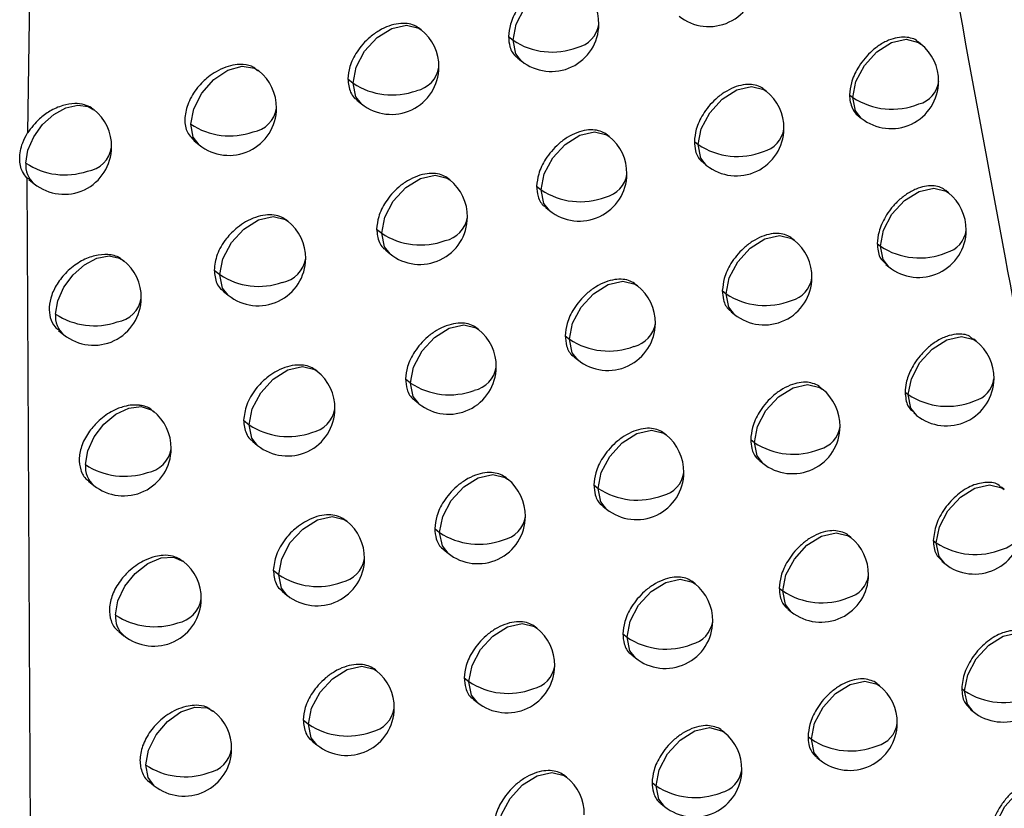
# Model space of a CAD drawing. Header units: millimetres. Extents: x 12 to 1209, y -252 to 1182.
# Tile 149 of 162: x 938 to 949, y 772 to 780. Entities that reach past the tile are written whole.
import ezdxf

# ---------------------------------------------------------------- set-up
doc = ezdxf.new("R2010")
doc.units = ezdxf.units.MM

msp = doc.modelspace()

# ---------------------------------------------------------------- linework, layer by layer
at = {"color": 7, "linetype": 'Continuous', "lineweight": 25}
for p, q in [((938.493, 796.655), (938.231, 778.711)), ((942.37, 779.794), (942.357, 779.805)), ((943.288, 779.723), (943.336, 779.684)), ((947.623, 779.644), (947.595, 779.667)), ((943.382, 779.5), (943.425, 779.466)), ((940.663, 779.364), (940.655, 779.37)), ((941.6, 779.277), (941.655, 779.233)), ((945.998, 779.148), (945.974, 779.167)), ((946.874, 779.111), (946.909, 779.083)), ((941.695, 779.054), (941.744, 779.015)), ((946.909, 779.083), (946.909, 779.083)), ((946.965, 778.89), (946.997, 778.865)), ((944.347, 778.673), (944.328, 778.688)), ((939.983, 778.627), (940.036, 778.584)), ((945.242, 778.62), (945.283, 778.587)), ((945.334, 778.399), (945.371, 778.369)), ((938.225, 778.24), (938.356, 752.119)), ((938.225, 778.239), (938.249, 778.226)), ((938.245, 778.221), (938.303, 778.175)), ((942.67, 778.217), (942.657, 778.229)), ((943.584, 778.149), (943.632, 778.111)), ((947.913, 778.081), (947.884, 778.104)), ((943.679, 777.927), (943.72, 777.893)), ((940.969, 777.782), (940.959, 777.79)), ((941.902, 777.699), (941.955, 777.656)), ((946.291, 777.582), (946.267, 777.601)), ((947.164, 777.546), (947.198, 777.519)), ((941.997, 777.476), (942.044, 777.438)), ((947.198, 777.519), (947.198, 777.519)), ((947.255, 777.327), (947.287, 777.301)), ((940.194, 777.269), (940.254, 777.221)), ((940.29, 777.045), (940.342, 777.003)), ((944.645, 777.103), (944.625, 777.118)), ((945.536, 777.052), (945.576, 777.02)), ((945.576, 777.02), (945.576, 777.02)), ((945.629, 776.831), (945.665, 776.802)), ((938.559, 776.634), (938.615, 776.588)), ((942.973, 776.643), (942.959, 776.655)), ((943.884, 776.578), (943.93, 776.541)), ((948.205, 776.52), (948.176, 776.544)), ((943.978, 776.356), (944.018, 776.323)), ((941.277, 776.204), (941.267, 776.212)), ((942.206, 776.124), (942.258, 776.082)), ((946.587, 776.018), (946.563, 776.038)), ((947.458, 775.985), (947.49, 775.959)), ((942.302, 775.9), (942.347, 775.864)), ((947.49, 775.959), (947.49, 775.959)), ((940.503, 775.69), (940.562, 775.642)), ((947.548, 775.766), (947.579, 775.741)), ((940.6, 775.465), (940.651, 775.424)), ((944.945, 775.535), (944.925, 775.551)), ((945.834, 775.488), (945.873, 775.456)), ((945.873, 775.456), (945.873, 775.456)), ((945.926, 775.267), (945.961, 775.238)), ((938.873, 775.05), (938.929, 775.005)), ((943.279, 775.072), (943.263, 775.084)), ((944.186, 775.01), (944.23, 774.973)), ((948.5, 774.962), (948.47, 774.986)), ((944.279, 774.788), (944.319, 774.756)), ((941.588, 774.628), (941.577, 774.637)), ((942.513, 774.551), (942.564, 774.51)), ((946.886, 774.457), (946.861, 774.477)), ((942.608, 774.328), (942.653, 774.292)), ((947.754, 774.426), (947.785, 774.401)), ((947.785, 774.401), (947.785, 774.401)), ((939.872, 774.205), (939.866, 774.21)), ((947.843, 774.207), (947.874, 774.183)), ((940.816, 774.113), (940.873, 774.067)), ((945.249, 773.971), (945.228, 773.987)), ((946.134, 773.926), (946.172, 773.895)), ((940.912, 773.889), (940.962, 773.849)), ((946.172, 773.895), (946.172, 773.895)), ((946.226, 773.705), (946.26, 773.677)), ((943.587, 773.503), (943.57, 773.517)), ((939.191, 773.469), (939.246, 773.425)), ((944.49, 773.444), (944.534, 773.409)), ((944.583, 773.222), (944.622, 773.191)), ((941.901, 773.056), (941.889, 773.066)), ((942.822, 772.982), (942.872, 772.942)), ((947.188, 772.898), (947.162, 772.92)), ((948.053, 772.87), (948.083, 772.845)), ((942.917, 772.759), (942.961, 772.724)), ((940.191, 772.628), (940.184, 772.634)), ((948.142, 772.651), (948.172, 772.627)), ((941.13, 772.539), (941.186, 772.494)), ((945.555, 772.409), (945.533, 772.426)), ((946.437, 772.366), (946.473, 772.337)), ((941.226, 772.316), (941.275, 772.276)), ((946.473, 772.337), (946.473, 772.337)), ((946.528, 772.146), (946.562, 772.119)), ((943.898, 771.938), (943.88, 771.952)), ((939.511, 771.891), (939.565, 771.848)), ((944.797, 771.881), (944.84, 771.847)), ((944.89, 771.66), (944.928, 771.629))]:
    msp.add_line(p, q, dxfattribs=at)
at = {"color": 7, "linetype": 'Continuous', "lineweight": 25, "flags": 128}
for points in [[(943.336, 779.684), (943.369, 779.852), (943.458, 780.02), (943.589, 780.163), (943.743, 780.26), (943.896, 780.295), (944.026, 780.263), (944.051, 780.246)], [(941.655, 779.233), (941.688, 779.4), (941.776, 779.569), (941.908, 779.712), (942.062, 779.809), (942.215, 779.844), (942.344, 779.812), (942.37, 779.794)], [(943.425, 779.466), (943.365, 779.542), (943.336, 779.684)], [(946.909, 779.083), (946.941, 779.25), (947.03, 779.419), (947.161, 779.562), (947.315, 779.659), (947.469, 779.694), (947.598, 779.662), (947.623, 779.644)], [(939.948, 778.802), (939.979, 778.965), (940.063, 779.129), (940.189, 779.271), (940.338, 779.37), (940.488, 779.412), (940.619, 779.391), (940.663, 779.364)], [(941.744, 779.015), (941.684, 779.091), (941.655, 779.232)], [(945.283, 778.587), (945.315, 778.754), (945.404, 778.923), (945.536, 779.066), (945.69, 779.163), (945.843, 779.198), (945.972, 779.166), (945.998, 779.148)], [(938.215, 778.392), (938.237, 778.528), (938.297, 778.668), (938.391, 778.797), (938.507, 778.903), (938.634, 778.974), (938.76, 779.003), (938.871, 778.988), (938.929, 778.954)], [(946.997, 778.865), (946.937, 778.941), (946.909, 779.083)], [(940.036, 778.584), (939.973, 778.667), (939.948, 778.802)], [(943.632, 778.111), (943.664, 778.279), (943.753, 778.447), (943.884, 778.59), (944.039, 778.687), (944.192, 778.722), (944.321, 778.69), (944.347, 778.673)], [(945.283, 778.587), (945.283, 778.587), (945.283, 778.587), (945.283, 778.587), (945.283, 778.587), (945.283, 778.587), (945.283, 778.587), (945.283, 778.587), (945.283, 778.587)], [(945.371, 778.369), (945.311, 778.445), (945.283, 778.587)], [(941.955, 777.656), (941.988, 777.823), (942.077, 777.992), (942.208, 778.135), (942.362, 778.232), (942.516, 778.267), (942.645, 778.235), (942.67, 778.217)], [(943.72, 777.893), (943.66, 777.969), (943.632, 778.111)], [(947.198, 777.519), (947.231, 777.687), (947.319, 777.855), (947.451, 777.999), (947.605, 778.095), (947.758, 778.13), (947.888, 778.098), (947.913, 778.081)], [(940.254, 777.221), (940.286, 777.388), (940.375, 777.557), (940.506, 777.7), (940.661, 777.797), (940.814, 777.832), (940.943, 777.8), (940.969, 777.782)], [(942.044, 777.438), (941.984, 777.514), (941.955, 777.655)], [(945.576, 777.02), (945.609, 777.188), (945.698, 777.356), (945.829, 777.5), (945.983, 777.596), (946.136, 777.631), (946.266, 777.599), (946.291, 777.582)], [(947.287, 777.301), (947.227, 777.378), (947.198, 777.519)], [(938.526, 776.806), (938.55, 776.945), (938.613, 777.089), (938.711, 777.22), (938.831, 777.325), (938.962, 777.394), (939.09, 777.417), (939.2, 777.394), (939.241, 777.368)], [(940.342, 777.003), (940.283, 777.079), (940.254, 777.22)], [(943.93, 776.541), (943.962, 776.709), (944.051, 776.877), (944.183, 777.02), (944.337, 777.117), (944.49, 777.152), (944.619, 777.12), (944.645, 777.103)], [(945.665, 776.802), (945.605, 776.879), (945.576, 777.02)], [(942.258, 776.082), (942.291, 776.249), (942.38, 776.418), (942.511, 776.561), (942.665, 776.657), (942.819, 776.693), (942.948, 776.661), (942.973, 776.643)], [(944.018, 776.323), (943.958, 776.399), (943.93, 776.541)], [(947.49, 775.959), (947.523, 776.126), (947.612, 776.295), (947.743, 776.438), (947.897, 776.535), (948.051, 776.57), (948.18, 776.538), (948.205, 776.52)], [(940.562, 775.642), (940.595, 775.81), (940.683, 775.978), (940.815, 776.122), (940.969, 776.218), (941.122, 776.253), (941.251, 776.222), (941.277, 776.204)], [(942.347, 775.864), (942.287, 775.94), (942.258, 776.081)], [(945.873, 775.456), (945.905, 775.624), (945.994, 775.792), (946.125, 775.936), (946.279, 776.032), (946.433, 776.067), (946.562, 776.035), (946.587, 776.018)], [(947.579, 775.741), (947.519, 775.817), (947.49, 775.959)], [(938.841, 775.223), (938.865, 775.367), (938.932, 775.514), (939.034, 775.647), (939.16, 775.752), (939.296, 775.817), (939.425, 775.834), (939.533, 775.8), (939.556, 775.785)], [(940.651, 775.424), (940.591, 775.5), (940.562, 775.642)], [(944.23, 774.973), (944.263, 775.141), (944.352, 775.309), (944.483, 775.453), (944.637, 775.549), (944.791, 775.584), (944.92, 775.553), (944.945, 775.535)], [(945.961, 775.238), (945.901, 775.315), (945.873, 775.456)], [(942.564, 774.51), (942.597, 774.678), (942.685, 774.846), (942.817, 774.99), (942.971, 775.086), (943.124, 775.121), (943.253, 775.089), (943.279, 775.072)], [(944.319, 774.756), (944.259, 774.832), (944.23, 774.973)], [(947.785, 774.401), (947.818, 774.568), (947.907, 774.737), (948.038, 774.88), (948.192, 774.977), (948.346, 775.012), (948.475, 774.98), (948.5, 774.962)], [(940.873, 774.067), (940.906, 774.234), (940.994, 774.403), (941.126, 774.546), (941.28, 774.643), (941.433, 774.678), (941.562, 774.646), (941.588, 774.628)], [(942.653, 774.292), (942.593, 774.368), (942.564, 774.51)], [(946.172, 773.895), (946.204, 774.063), (946.293, 774.231), (946.424, 774.375), (946.579, 774.471), (946.732, 774.506), (946.861, 774.474), (946.886, 774.457)], [(947.874, 774.183), (947.814, 774.259), (947.785, 774.401)], [(939.157, 773.643), (939.183, 773.792), (939.255, 773.944), (939.364, 774.08), (939.496, 774.184), (939.636, 774.243), (939.767, 774.25), (939.872, 774.205)], [(940.962, 773.849), (940.902, 773.925), (940.873, 774.066)], [(944.534, 773.409), (944.566, 773.577), (944.655, 773.745), (944.787, 773.888), (944.941, 773.985), (945.094, 774.02), (945.223, 773.988), (945.249, 773.971)], [(946.26, 773.677), (946.2, 773.754), (946.172, 773.895)], [(942.872, 772.942), (942.905, 773.11), (942.993, 773.278), (943.125, 773.421), (943.279, 773.518), (943.432, 773.553), (943.561, 773.521), (943.587, 773.503)], [(944.622, 773.191), (944.563, 773.267), (944.534, 773.409)], [(948.083, 772.845), (948.116, 773.013), (948.205, 773.182), (948.336, 773.325), (948.49, 773.421), (948.644, 773.456), (948.773, 773.425), (948.798, 773.407)], [(941.186, 772.494), (941.219, 772.662), (941.308, 772.83), (941.439, 772.973), (941.593, 773.07), (941.746, 773.105), (941.876, 773.073), (941.901, 773.056)], [(942.961, 772.724), (942.901, 772.8), (942.872, 772.941)], [(946.473, 772.337), (946.506, 772.505), (946.595, 772.673), (946.726, 772.816), (946.88, 772.913), (947.034, 772.948), (947.163, 772.916), (947.188, 772.898)], [(948.172, 772.627), (948.112, 772.704), (948.083, 772.845)], [(939.476, 772.066), (939.505, 772.223), (939.584, 772.382), (939.702, 772.522), (939.844, 772.623), (939.99, 772.673), (940.122, 772.665), (940.191, 772.628)], [(941.275, 772.276), (941.215, 772.352), (941.186, 772.494)], [(944.84, 771.847), (944.872, 772.015), (944.961, 772.183), (945.093, 772.326), (945.247, 772.423), (945.4, 772.458), (945.529, 772.426), (945.555, 772.409)], [(946.562, 772.119), (946.502, 772.195), (946.473, 772.337)], [(939.565, 771.848), (939.5, 771.935), (939.476, 772.066)], [(943.183, 771.376), (943.215, 771.544), (943.304, 771.712), (943.436, 771.856), (943.59, 771.952), (943.743, 771.987), (943.872, 771.956), (943.898, 771.938)], [(944.84, 771.847), (944.84, 771.847), (944.84, 771.847), (944.84, 771.847), (944.84, 771.847), (944.84, 771.847), (944.84, 771.847), (944.84, 771.847), (944.84, 771.847)], [(944.928, 771.629), (944.869, 771.705), (944.84, 771.847)], [(948.384, 771.293), (948.417, 771.461), (948.505, 771.629), (948.637, 771.772), (948.791, 771.869), (948.944, 771.904), (949.074, 771.872), (949.099, 771.854)]]:
    msp.add_lwpolyline(points, dxfattribs=at)
at = {"color": 7, "linetype": 'Continuous', "lineweight": 25}
for centre, radius, start, end in [((943.738, 779.856), 0.5, 359.4729, 51.2257), ((945.394, 780.328), 0.5, 231.2257, 359.4596), ((943.738, 779.856), 0.5, 231.2257, 359.4729), ((943.948, 779.895), 0.293, 282.3558, 351.478), ((942.057, 779.405), 0.5, 359.4999, 51.2257), ((943.745, 779.679), 0.409, 179.2558, 179.3024), ((943.747, 780.303), 0.743, 236.47, 290.806), ((947.31, 779.255), 0.5, 359.4593, 51.2257), ((942.057, 779.405), 0.5, 231.2257, 359.4999), ((942.262, 779.447), 0.298, 281.3116, 351.0825), ((940.35, 778.974), 0.5, 359.5393, 51.2257), ((942.064, 779.227), 0.409, 179.2558, 179.3179), ((942.065, 779.852), 0.743, 236.4745, 290.0947), ((947.31, 779.255), 0.5, 231.2257, 359.4593), ((947.531, 779.287), 0.282, 284.6571, 352.3187), ((945.684, 778.759), 0.5, 359.4553, 51.2257), ((947.319, 779.703), 0.744, 236.5089, 292.3516), ((938.616, 778.565), 0.5, 359.5896, 51.2257), ((940.35, 778.974), 0.5, 231.2257, 359.5393), ((940.55, 779.019), 0.304, 280.2846, 350.6767), ((940.358, 779.421), 0.742, 236.4944, 289.3864), ((944.033, 778.283), 0.5, 359.4662, 51.2257), ((945.684, 778.759), 0.5, 231.2257, 359.4553), ((945.9, 778.794), 0.287, 283.5981, 351.9356), ((945.694, 779.207), 0.744, 236.4797, 291.6429), ((938.616, 778.565), 0.5, 231.2257, 359.5896), ((938.817, 778.608), 0.303, 278.4748, 351.0574), ((938.47, 778.37), 0.257, 174.9859, 229.3724), ((938.624, 779.011), 0.742, 236.5295, 288.6801), ((944.033, 778.283), 0.5, 231.2257, 359.4662), ((944.245, 778.321), 0.292, 282.554, 351.5511), ((942.357, 777.828), 0.5, 359.4907, 51.2257), ((944.04, 778.106), 0.409, 179.2558, 179.2995), ((944.042, 778.73), 0.743, 236.4662, 290.9388), ((947.6, 777.691), 0.5, 359.4576, 51.2257), ((940.656, 777.393), 0.5, 359.5276, 51.2257), ((942.357, 777.828), 0.5, 231.2257, 359.4907), ((942.563, 777.869), 0.297, 281.5238, 351.1631), ((942.364, 777.65), 0.409, 179.2558, 179.3152), ((942.366, 778.275), 0.743, 236.4683, 290.2385), ((947.6, 777.691), 0.5, 231.2257, 359.4576), ((947.821, 777.724), 0.281, 284.8232, 352.3769), ((945.978, 777.192), 0.5, 359.4514, 51.2257), ((947.609, 778.14), 0.744, 236.5096, 292.4606), ((938.928, 776.978), 0.5, 359.5756, 51.2257), ((940.656, 777.393), 0.5, 231.2257, 359.5276), ((940.857, 777.437), 0.303, 280.5065, 350.7695), ((940.662, 777.215), 0.409, 179.2558, 179.3285), ((940.664, 777.839), 0.742, 236.4855, 289.5411), ((945.978, 777.192), 0.5, 231.2257, 359.4514), ((946.195, 777.227), 0.286, 283.7789, 352.0002), ((944.332, 776.713), 0.5, 359.4599, 51.2257), ((945.987, 777.64), 0.744, 236.4785, 291.7626), ((938.928, 776.978), 0.5, 231.2257, 359.5756), ((939.13, 777.021), 0.302, 278.694, 351.175), ((938.781, 776.783), 0.256, 174.8907, 229.4657), ((938.936, 777.425), 0.742, 236.5178, 288.8459), ((944.332, 776.713), 0.5, 231.2257, 359.4599), ((944.544, 776.75), 0.291, 282.749, 351.6226), ((942.66, 776.253), 0.5, 359.482, 51.2257), ((944.338, 776.536), 0.409, 179.2558, 179.2967), ((944.341, 777.16), 0.743, 236.4628, 291.0693), ((947.892, 776.131), 0.5, 359.4564, 51.2257), ((940.964, 775.814), 0.5, 359.5165, 51.2257), ((942.66, 776.253), 0.5, 231.2257, 359.482), ((942.867, 776.294), 0.296, 281.7327, 351.2419), ((947.892, 776.131), 0.5, 231.2257, 359.4564), ((948.114, 776.163), 0.28, 284.9866, 352.434), ((942.667, 776.076), 0.409, 179.2558, 179.3125), ((942.669, 776.7), 0.743, 236.4625, 290.3797), ((946.274, 775.628), 0.5, 359.4479, 51.2257), ((947.901, 776.58), 0.744, 236.5106, 292.5677), ((939.242, 775.395), 0.5, 359.562, 51.2257), ((940.964, 775.814), 0.5, 231.2257, 359.5165), ((941.166, 775.858), 0.301, 280.7289, 350.8561), ((940.971, 775.637), 0.409, 179.2558, 179.3262), ((940.972, 776.261), 0.743, 236.4772, 289.6931), ((946.274, 775.628), 0.5, 231.2257, 359.4479), ((946.492, 775.663), 0.285, 283.9567, 352.0636), ((944.632, 775.145), 0.5, 359.454, 51.2257), ((939.242, 775.395), 0.5, 231.2257, 359.562), ((939.44, 775.442), 0.307, 279.8041, 350.3957), ((946.283, 776.076), 0.744, 236.4776, 291.8803), ((939.095, 775.199), 0.255, 174.779, 229.5752), ((939.25, 775.842), 0.742, 236.5067, 289.0087), ((942.966, 774.682), 0.5, 359.4738, 51.2257), ((944.632, 775.145), 0.5, 231.2257, 359.454), ((944.845, 775.182), 0.29, 282.941, 351.6925), ((944.639, 774.968), 0.409, 179.2558, 179.2938), ((944.641, 775.593), 0.743, 236.4599, 291.1974), ((942.966, 774.682), 0.5, 231.2257, 359.4738), ((943.174, 774.722), 0.295, 281.9383, 351.3189), ((941.275, 774.239), 0.5, 359.5058, 51.2257), ((948.187, 774.573), 0.5, 231.2257, 359.4554), ((948.41, 774.604), 0.279, 285.1474, 352.49), ((942.973, 774.505), 0.409, 179.2558, 179.3097), ((942.975, 775.129), 0.743, 236.4572, 290.5183), ((946.573, 774.067), 0.5, 359.4448, 51.2257), ((948.196, 775.022), 0.744, 236.512, 292.673), ((941.275, 774.239), 0.5, 231.2257, 359.5058), ((941.478, 774.282), 0.3, 280.9478, 350.9407), ((939.559, 773.815), 0.5, 359.549, 51.2257), ((941.282, 774.061), 0.409, 179.2558, 179.3237), ((941.283, 774.685), 0.743, 236.4694, 289.8422), ((946.573, 774.067), 0.5, 231.2257, 359.4448), ((946.792, 774.101), 0.284, 284.1317, 352.1256), ((944.936, 773.581), 0.5, 359.4486, 51.2257), ((939.559, 773.815), 0.5, 231.2257, 359.549), ((939.757, 773.861), 0.306, 280.0094, 350.5151), ((946.582, 774.515), 0.744, 236.4771, 291.9958), ((939.41, 773.619), 0.254, 174.641, 229.7108), ((939.567, 774.261), 0.742, 236.4962, 289.1685), ((943.274, 773.114), 0.5, 359.466, 51.2257), ((944.936, 773.581), 0.5, 231.2257, 359.4486), ((945.149, 773.617), 0.289, 283.1298, 351.761), ((944.943, 773.404), 0.409, 179.2558, 179.291), ((944.945, 774.028), 0.744, 236.4573, 291.3232), ((943.274, 773.114), 0.5, 231.2257, 359.466), ((943.483, 773.153), 0.294, 282.1406, 351.3942), ((941.588, 772.666), 0.5, 359.4956, 51.2257), ((948.485, 773.017), 0.5, 231.2257, 359.4548), ((943.281, 772.937), 0.409, 179.2558, 179.3069), ((943.283, 773.561), 0.743, 236.4524, 290.6544), ((946.875, 772.509), 0.5, 359.442, 51.2257), ((948.494, 773.466), 0.744, 236.5122, 292.7769), ((939.878, 772.238), 0.5, 359.5364, 51.2257), ((941.588, 772.666), 0.5, 231.2257, 359.4956), ((941.792, 772.708), 0.299, 281.1633, 351.0234), ((941.595, 772.489), 0.409, 179.2558, 179.3212), ((941.597, 773.113), 0.743, 236.462, 289.9887), ((946.875, 772.509), 0.5, 231.2257, 359.442), ((947.094, 772.542), 0.283, 284.3039, 352.1865), ((945.242, 772.019), 0.5, 359.4437, 51.2257), ((946.884, 772.957), 0.744, 236.477, 292.1094), ((939.878, 772.238), 0.5, 231.2257, 359.5364), ((940.078, 772.283), 0.304, 280.2118, 350.6316), ((939.886, 772.684), 0.742, 236.4862, 289.3253), ((945.242, 772.019), 0.5, 231.2257, 359.4437), ((945.456, 772.055), 0.288, 283.3157, 351.8281), ((943.585, 771.548), 0.5, 359.4586, 51.2257), ((945.251, 772.467), 0.744, 236.4551, 291.4468)]:
    msp.add_arc(centre, radius, start, end, dxfattribs=at)
for points, knots in [([(954.594, 751.383), (954.428, 752.126), (954.099, 753.608), (953.614, 755.829), (953.139, 758.038), (952.674, 760.236), (952.218, 762.423), (951.771, 764.598), (951.334, 766.761), (950.905, 768.912), (950.486, 771.051), (950.076, 773.178), (949.674, 775.292), (949.28, 777.394), (948.895, 779.483), (948.518, 781.559), (948.15, 783.623), (947.789, 785.674), (947.436, 787.711), (947.091, 789.735), (946.754, 791.746), (946.423, 793.744), (946.101, 795.727), (945.785, 797.698), (945.476, 799.654), (945.175, 801.596), (944.88, 803.524), (944.591, 805.439), (944.31, 807.339), (944.034, 809.224), (943.855, 810.478), (943.765, 811.102)], [0, 0, 0, 0, 0.038566, 0.07684, 0.114823, 0.152513, 0.189913, 0.22702, 0.263836, 0.30036, 0.336593, 0.372534, 0.408183, 0.44354, 0.478606, 0.513381, 0.547863, 0.582054, 0.615954, 0.649562, 0.682878, 0.715902, 0.748635, 0.781076, 0.813226, 0.845084, 0.87665, 0.907925, 0.938908, 0.9696, 1, 1, 1, 1]), ([(943.762, 805.655), (944.23, 802.606), (945.186, 796.379), (946.769, 786.961), (948.445, 777.633), (950.226, 768.401), (952.099, 759.25), (953.464, 753.107), (954.16, 749.973)], [0, 0, 0, 0, 0.159933, 0.326584, 0.499955, 0.659741, 0.826423, 1, 1, 1, 1]), ([(944.033, 780.26), (944.015, 780.272), (943.976, 780.299), (943.9, 780.316), (943.811, 780.315), (943.711, 780.289), (943.611, 780.239), (943.519, 780.171), (943.442, 780.093), (943.364, 779.988), (943.302, 779.859), (943.292, 779.766), (943.288, 779.723)], [0, 0, 0, 0, 0.081414, 0.16909, 0.261777, 0.359474, 0.460265, 0.555172, 0.644192, 0.727324, 0.875308, 1, 1, 1, 1]), ([(942.357, 779.805), (942.338, 779.817), (942.299, 779.844), (942.222, 779.863), (942.132, 779.862), (942.03, 779.838), (941.928, 779.789), (941.835, 779.722), (941.757, 779.646), (941.678, 779.542), (941.614, 779.414), (941.604, 779.32), (941.6, 779.277)], [0, 0, 0, 0, 0.080312, 0.168218, 0.261304, 0.35957, 0.459927, 0.554514, 0.643332, 0.726381, 0.874573, 1, 1, 1, 1]), ([(943.288, 779.723), (943.291, 779.686), (943.298, 779.604), (943.34, 779.53), (943.379, 779.505), (943.383, 779.502)], [0, 0, 0, 0, 0.410086, 0.925348, 1, 1, 1, 1]), ([(947.594, 779.665), (947.592, 779.668), (947.578, 779.688), (947.53, 779.704), (947.46, 779.721), (947.375, 779.714), (947.281, 779.686), (947.184, 779.634), (947.093, 779.561), (947.018, 779.479), (946.945, 779.372), (946.886, 779.243), (946.878, 779.152), (946.874, 779.111)], [0, 0, 0, 0, 0.009806, 0.091786, 0.177363, 0.266534, 0.359297, 0.462555, 0.559237, 0.649336, 0.732848, 0.879494, 1, 1, 1, 1]), ([(940.649, 779.363), (940.637, 779.376), (940.601, 779.415), (940.514, 779.431), (940.412, 779.429), (940.316, 779.404), (940.219, 779.359), (940.117, 779.29), (940.007, 779.182), (939.916, 779.03), (939.878, 778.869), (939.895, 778.723), (939.955, 778.66), (939.984, 778.628)], [0, 0, 0, 0, 0.046911, 0.147125, 0.212075, 0.286803, 0.361085, 0.425904, 0.526793, 0.649973, 0.766163, 0.88229, 1, 1, 1, 1]), ([(941.6, 779.277), (941.605, 779.228), (941.614, 779.154), (941.658, 779.085), (941.687, 779.063), (941.697, 779.056)], [0, 0, 0, 0, 0.5468194, 0.8372926, 1, 1, 1, 1]), ([(945.974, 779.167), (945.974, 779.167), (945.961, 779.186), (945.914, 779.203), (945.843, 779.223), (945.755, 779.218), (945.657, 779.191), (945.558, 779.14), (945.467, 779.07), (945.391, 778.99), (945.316, 778.884), (945.255, 778.755), (945.246, 778.662), (945.242, 778.62)], [0, 0, 0, 0, 0.000982, 0.083512, 0.170758, 0.262718, 0.359389, 0.46096, 0.556432, 0.645799, 0.729059, 0.876633, 1, 1, 1, 1]), ([(946.874, 779.111), (946.874, 779.104), (946.874, 779.045), (946.899, 778.968), (946.939, 778.907), (946.963, 778.894), (946.966, 778.892)], [0, 0, 0, 0, 0.06644, 0.637822, 0.954161, 1, 1, 1, 1]), ([(938.925, 778.955), (938.919, 778.961), (938.892, 778.985), (938.827, 779.01), (938.725, 779.024), (938.599, 779.003), (938.471, 778.946), (938.337, 778.85), (938.271, 778.763), (938.232, 778.71)], [0, 0, 0, 0, 0.041413, 0.164467, 0.306689, 0.468052, 0.639951, 0.786114, 1, 1, 1, 1]), ([(938.225, 778.239), (938.208, 778.26), (938.164, 778.313), (938.141, 778.438), (938.165, 778.587), (938.213, 778.676), (938.232, 778.71)], [0, 0, 0, 0, 0.181953, 0.485892, 0.804468, 1, 1, 1, 1]), ([(944.328, 778.688), (944.309, 778.7), (944.271, 778.726), (944.195, 778.744), (944.106, 778.742), (944.007, 778.716), (943.906, 778.666), (943.815, 778.597), (943.738, 778.519), (943.661, 778.414), (943.598, 778.285), (943.589, 778.192), (943.584, 778.149)], [0, 0, 0, 0, 0.081626, 0.1692577, 0.2618693, 0.3594593, 0.4603351, 0.5553036, 0.6443622, 0.7275091, 0.8754513, 1, 1, 1, 1]), ([(945.242, 778.62), (945.244, 778.586), (945.251, 778.507), (945.289, 778.433), (945.328, 778.406), (945.336, 778.401)], [0, 0, 0, 0, 0.376749, 0.880726, 1, 1, 1, 1]), ([(942.656, 778.228), (942.638, 778.241), (942.599, 778.268), (942.522, 778.286), (942.432, 778.285), (942.331, 778.26), (942.229, 778.212), (942.136, 778.145), (942.058, 778.068), (941.98, 777.964), (941.916, 777.835), (941.906, 777.742), (941.902, 777.699)], [0, 0, 0, 0, 0.080476, 0.168348, 0.261372, 0.359549, 0.459968, 0.554603, 0.643451, 0.726514, 0.874679, 1, 1, 1, 1]), ([(947.882, 778.102), (947.879, 778.105), (947.863, 778.127), (947.814, 778.143), (947.744, 778.158), (947.662, 778.151), (947.569, 778.122), (947.473, 778.07), (947.382, 777.997), (947.307, 777.914), (947.234, 777.807), (947.177, 777.678), (947.168, 777.587), (947.164, 777.546)], [0, 0, 0, 0, 0.016571, 0.098128, 0.18243, 0.269475, 0.359262, 0.463109, 0.560213, 0.650568, 0.734168, 0.880489, 1, 1, 1, 1]), ([(943.584, 778.149), (943.588, 778.113), (943.595, 778.03), (943.636, 777.957), (943.675, 777.932), (943.68, 777.928)], [0, 0, 0, 0, 0.4078214, 0.9223066, 1, 1, 1, 1]), ([(940.959, 777.79), (940.94, 777.802), (940.901, 777.83), (940.824, 777.849), (940.732, 777.849), (940.629, 777.826), (940.529, 777.78), (940.422, 777.707), (940.332, 777.617), (940.265, 777.518), (940.21, 777.405), (940.2, 777.323), (940.194, 777.269)], [0, 0, 0, 0, 0.07956, 0.167633, 0.261008, 0.359686, 0.459845, 0.54669, 0.679923, 0.763524, 0.844839, 1, 1, 1, 1]), ([(941.902, 777.699), (941.907, 777.65), (941.916, 777.575), (941.96, 777.507), (941.988, 777.486), (941.998, 777.478)], [0, 0, 0, 0, 0.546662, 0.837128, 1, 1, 1, 1]), ([(946.267, 777.601), (946.267, 777.601), (946.253, 777.62), (946.206, 777.637), (946.135, 777.656), (946.048, 777.652), (945.951, 777.624), (945.852, 777.573), (945.761, 777.502), (945.685, 777.422), (945.61, 777.316), (945.55, 777.187), (945.541, 777.094), (945.536, 777.052)], [0, 0, 0, 0, 0.00148, 0.08398, 0.17113, 0.26293, 0.359378, 0.461105, 0.556689, 0.646125, 0.729409, 0.876899, 1, 1, 1, 1]), ([(947.164, 777.546), (947.169, 777.495), (947.176, 777.403), (947.234, 777.354), (947.259, 777.332)], [0, 0, 0, 0, 0.568244, 1, 1, 1, 1]), ([(939.245, 777.357), (939.231, 777.371), (939.188, 777.413), (939.081, 777.438), (938.942, 777.426), (938.795, 777.369), (938.658, 777.27), (938.549, 777.142), (938.481, 777.007), (938.454, 776.879), (938.467, 776.764), (938.503, 776.679), (938.548, 776.649), (938.563, 776.639)], [0, 0, 0, 0, 0.052805, 0.160307, 0.261848, 0.363478, 0.473608, 0.57796, 0.676619, 0.769682, 0.856857, 0.953557, 1, 1, 1, 1]), ([(940.194, 777.269), (940.199, 777.22), (940.208, 777.145), (940.253, 777.076), (940.282, 777.055), (940.292, 777.047)], [0, 0, 0, 0, 0.547593, 0.838081, 1, 1, 1, 1]), ([(944.625, 777.118), (944.607, 777.131), (944.568, 777.157), (944.492, 777.174), (944.404, 777.172), (944.305, 777.145), (944.205, 777.095), (944.113, 777.026), (944.036, 776.948), (943.96, 776.843), (943.897, 776.714), (943.888, 776.621), (943.884, 776.578)], [0, 0, 0, 0, 0.081854, 0.169439, 0.26197, 0.359446, 0.460412, 0.555447, 0.644547, 0.72771, 0.875606, 1, 1, 1, 1]), ([(945.536, 777.052), (945.539, 777.019), (945.545, 776.941), (945.583, 776.867), (945.622, 776.839), (945.63, 776.833)], [0, 0, 0, 0, 0.3680839, 0.8691441, 1, 1, 1, 1]), ([(942.958, 776.655), (942.94, 776.668), (942.901, 776.694), (942.824, 776.712), (942.734, 776.711), (942.634, 776.686), (942.532, 776.637), (942.44, 776.57), (942.362, 776.493), (942.284, 776.389), (942.22, 776.26), (942.21, 776.167), (942.206, 776.124)], [0, 0, 0, 0, 0.080647, 0.168482, 0.261443, 0.359528, 0.460015, 0.554699, 0.643579, 0.726656, 0.874791, 1, 1, 1, 1]), ([(943.884, 776.578), (943.887, 776.542), (943.894, 776.46), (943.935, 776.386), (943.974, 776.361), (943.979, 776.357)], [0, 0, 0, 0, 0.405187, 0.918773, 1, 1, 1, 1]), ([(948.171, 776.538), (948.163, 776.547), (948.128, 776.588), (948.036, 776.6), (947.92, 776.584), (947.814, 776.539), (947.715, 776.471), (947.632, 776.39), (947.567, 776.306), (947.508, 776.205), (947.466, 776.094), (947.46, 776.017), (947.458, 775.985)], [0, 0, 0, 0, 0.044123, 0.199735, 0.301568, 0.413279, 0.516502, 0.611225, 0.697439, 0.775134, 0.904527, 1, 1, 1, 1]), ([(941.267, 776.212), (941.248, 776.225), (941.209, 776.252), (941.131, 776.271), (941.04, 776.271), (940.938, 776.247), (940.837, 776.201), (940.731, 776.128), (940.642, 776.038), (940.575, 775.938), (940.52, 775.825), (940.51, 775.743), (940.503, 775.69)], [0, 0, 0, 0, 0.0797111, 0.1677519, 0.2610679, 0.3596609, 0.4599124, 0.5467906, 0.6799106, 0.763521, 0.8448431, 1, 1, 1, 1]), ([(942.206, 776.124), (942.209, 776.086), (942.217, 776.002), (942.26, 775.929), (942.298, 775.904), (942.303, 775.902)], [0, 0, 0, 0, 0.4185606, 0.9367322, 1, 1, 1, 1]), ([(946.562, 776.038), (946.562, 776.038), (946.549, 776.057), (946.502, 776.073), (946.431, 776.093), (946.343, 776.088), (946.247, 776.06), (946.148, 776.009), (946.058, 775.938), (945.982, 775.858), (945.907, 775.751), (945.847, 775.622), (945.838, 775.53), (945.834, 775.488)], [0, 0, 0, 0, 0.002092, 0.084554, 0.171588, 0.263193, 0.359366, 0.461274, 0.556988, 0.646503, 0.729814, 0.877205, 1, 1, 1, 1]), ([(947.458, 775.985), (947.462, 775.933), (947.47, 775.842), (947.527, 775.792), (947.552, 775.771)], [0, 0, 0, 0, 0.568251, 1, 1, 1, 1]), ([(939.559, 775.774), (939.551, 775.784), (939.516, 775.825), (939.455, 775.841), (939.384, 775.85), (939.329, 775.851), (939.238, 775.835), (939.117, 775.788), (938.988, 775.698), (938.875, 775.572), (938.8, 775.435), (938.768, 775.291), (938.786, 775.164), (938.827, 775.082), (938.869, 775.057), (938.876, 775.053)], [0, 0, 0, 0, 0.033848, 0.143658, 0.151433, 0.206289, 0.269136, 0.352911, 0.467507, 0.561566, 0.668221, 0.770233, 0.872229, 0.978935, 1, 1, 1, 1]), ([(940.503, 775.69), (940.509, 775.641), (940.518, 775.566), (940.562, 775.497), (940.591, 775.475), (940.601, 775.467)], [0, 0, 0, 0, 0.547493, 0.837946, 1, 1, 1, 1]), ([(944.925, 775.551), (944.906, 775.564), (944.868, 775.59), (944.792, 775.607), (944.704, 775.604), (944.605, 775.578), (944.506, 775.527), (944.414, 775.458), (944.338, 775.38), (944.261, 775.274), (944.199, 775.145), (944.19, 775.052), (944.186, 775.01)], [0, 0, 0, 0, 0.082103, 0.169636, 0.26208, 0.359433, 0.460498, 0.555604, 0.644748, 0.727927, 0.875773, 1, 1, 1, 1]), ([(945.834, 775.488), (945.836, 775.455), (945.842, 775.379), (945.879, 775.304), (945.919, 775.275), (945.927, 775.269)], [0, 0, 0, 0, 0.356966, 0.854288, 1, 1, 1, 1]), ([(943.263, 775.084), (943.244, 775.097), (943.205, 775.123), (943.129, 775.141), (943.04, 775.14), (942.939, 775.115), (942.838, 775.066), (942.746, 774.998), (942.668, 774.921), (942.59, 774.816), (942.527, 774.688), (942.517, 774.594), (942.513, 774.551)], [0, 0, 0, 0, 0.080825, 0.168623, 0.261518, 0.35951, 0.460067, 0.554803, 0.643717, 0.726808, 0.874911, 1, 1, 1, 1]), ([(944.186, 775.01), (944.189, 774.974), (944.196, 774.892), (944.236, 774.819), (944.275, 774.793), (944.28, 774.789)], [0, 0, 0, 0, 0.4021, 0.914637, 1, 1, 1, 1]), ([(948.466, 774.981), (948.459, 774.989), (948.425, 775.03), (948.317, 775.044), (948.163, 775.013), (948.003, 774.913), (947.869, 774.766), (947.774, 774.592), (947.76, 774.482), (947.754, 774.426)], [0, 0, 0, 0, 0.038647, 0.198872, 0.359098, 0.519323, 0.679549, 0.839774, 1, 1, 1, 1]), ([(941.576, 774.637), (941.558, 774.65), (941.518, 774.677), (941.441, 774.696), (941.35, 774.696), (941.248, 774.672), (941.148, 774.625), (941.042, 774.551), (940.953, 774.461), (940.887, 774.362), (940.832, 774.249), (940.822, 774.167), (940.816, 774.113)], [0, 0, 0, 0, 0.079866, 0.1678737, 0.2611304, 0.3596373, 0.4599842, 0.5468964, 0.6798991, 0.7635198, 0.8448486, 1, 1, 1, 1]), ([(942.513, 774.551), (942.516, 774.514), (942.524, 774.43), (942.566, 774.357), (942.605, 774.332), (942.609, 774.33)], [0, 0, 0, 0, 0.417298, 0.935026, 1, 1, 1, 1]), ([(946.86, 774.477), (946.86, 774.478), (946.846, 774.497), (946.8, 774.513), (946.729, 774.532), (946.642, 774.527), (946.546, 774.499), (946.447, 774.447), (946.357, 774.376), (946.281, 774.296), (946.207, 774.189), (946.147, 774.06), (946.138, 773.967), (946.134, 773.926)], [0, 0, 0, 0, 0.002874, 0.085287, 0.172173, 0.263529, 0.359354, 0.461474, 0.55734, 0.646947, 0.73029, 0.877564, 1, 1, 1, 1]), ([(947.754, 774.426), (947.758, 774.374), (947.766, 774.283), (947.823, 774.234), (947.848, 774.212)], [0, 0, 0, 0, 0.568258, 1, 1, 1, 1]), ([(939.865, 774.208), (939.831, 774.229), (939.772, 774.266), (939.667, 774.273), (939.569, 774.258), (939.449, 774.216), (939.318, 774.129), (939.198, 774), (939.119, 773.859), (939.085, 773.709), (939.105, 773.579), (939.147, 773.497), (939.188, 773.474), (939.193, 773.471)], [0, 0, 0, 0, 0.107798, 0.186588, 0.249476, 0.327932, 0.449863, 0.547404, 0.659783, 0.7669, 0.873995, 0.986419, 1, 1, 1, 1]), ([(940.816, 774.113), (940.821, 774.064), (940.83, 773.989), (940.874, 773.921), (940.903, 773.899), (940.913, 773.891)], [0, 0, 0, 0, 0.547384, 0.837809, 1, 1, 1, 1]), ([(945.228, 773.987), (945.209, 774), (945.17, 774.026), (945.095, 774.043), (945.007, 774.04), (944.909, 774.013), (944.809, 773.962), (944.718, 773.893), (944.642, 773.814), (944.565, 773.709), (944.504, 773.58), (944.494, 773.487), (944.49, 773.444)], [0, 0, 0, 0, 0.082377, 0.169854, 0.262203, 0.359422, 0.460594, 0.555777, 0.644969, 0.728166, 0.875955, 1, 1, 1, 1]), ([(946.134, 773.926), (946.136, 773.895), (946.141, 773.82), (946.178, 773.745), (946.217, 773.715), (946.227, 773.707)], [0, 0, 0, 0, 0.342234, 0.834612, 1, 1, 1, 1]), ([(943.57, 773.517), (943.552, 773.529), (943.513, 773.556), (943.437, 773.573), (943.347, 773.572), (943.247, 773.546), (943.147, 773.497), (943.054, 773.429), (942.977, 773.351), (942.899, 773.247), (942.836, 773.118), (942.827, 773.025), (942.822, 772.982)], [0, 0, 0, 0, 0.081012, 0.16877, 0.261597, 0.359492, 0.460125, 0.554916, 0.643865, 0.72697, 0.875038, 1, 1, 1, 1]), ([(944.49, 773.444), (944.493, 773.408), (944.5, 773.327), (944.54, 773.254), (944.579, 773.228), (944.585, 773.224)], [0, 0, 0, 0, 0.398451, 0.90975, 1, 1, 1, 1]), ([(948.763, 773.426), (948.757, 773.434), (948.723, 773.475), (948.615, 773.489), (948.461, 773.457), (948.301, 773.357), (948.168, 773.211), (948.073, 773.037), (948.059, 772.926), (948.053, 772.87)], [0, 0, 0, 0, 0.038647, 0.198872, 0.359098, 0.519323, 0.679549, 0.839774, 1, 1, 1, 1]), ([(941.889, 773.065), (941.87, 773.078), (941.831, 773.105), (941.754, 773.124), (941.663, 773.123), (941.562, 773.099), (941.46, 773.051), (941.366, 772.984), (941.288, 772.908), (941.209, 772.804), (941.145, 772.676), (941.135, 772.582), (941.13, 772.539)], [0, 0, 0, 0, 0.080019, 0.167985, 0.261175, 0.359587, 0.459824, 0.554324, 0.643087, 0.726116, 0.874369, 1, 1, 1, 1]), ([(942.822, 772.982), (942.826, 772.945), (942.833, 772.861), (942.875, 772.788), (942.914, 772.763), (942.918, 772.76)], [0, 0, 0, 0, 0.41585, 0.933073, 1, 1, 1, 1]), ([(947.161, 772.919), (947.161, 772.92), (947.147, 772.939), (947.1, 772.955), (947.029, 772.974), (946.943, 772.969), (946.847, 772.941), (946.749, 772.888), (946.659, 772.817), (946.583, 772.736), (946.509, 772.629), (946.45, 772.5), (946.441, 772.408), (946.437, 772.366)], [0, 0, 0, 0, 0.003927, 0.086274, 0.17296, 0.263984, 0.359342, 0.461716, 0.557765, 0.647482, 0.730864, 0.877997, 1, 1, 1, 1]), ([(948.053, 772.87), (948.057, 772.818), (948.064, 772.727), (948.122, 772.678), (948.147, 772.657)], [0, 0, 0, 0, 0.568264, 1, 1, 1, 1]), ([(940.179, 772.627), (940.158, 772.644), (940.112, 772.684), (940.017, 772.696), (939.917, 772.688), (939.822, 772.659), (939.729, 772.612), (939.632, 772.542), (939.527, 772.436), (939.442, 772.288), (939.405, 772.13), (939.428, 771.994), (939.47, 771.912), (939.51, 771.892), (939.511, 771.892)], [0, 0, 0, 0, 0.07337, 0.165781, 0.229517, 0.304837, 0.374499, 0.436355, 0.536324, 0.65481, 0.767145, 0.879413, 0.9979, 1, 1, 1, 1]), ([(941.13, 772.539), (941.136, 772.49), (941.144, 772.416), (941.189, 772.347), (941.217, 772.325), (941.227, 772.318)], [0, 0, 0, 0, 0.547266, 0.837669, 1, 1, 1, 1]), ([(945.533, 772.426), (945.533, 772.426), (945.52, 772.445), (945.473, 772.462), (945.401, 772.482), (945.313, 772.478), (945.215, 772.451), (945.115, 772.4), (945.024, 772.331), (944.948, 772.252), (944.872, 772.146), (944.811, 772.017), (944.801, 771.924), (944.797, 771.881)], [0, 0, 0, 0, 0.0000986, 0.0826826, 0.1700973, 0.2623407, 0.3594108, 0.4607001, 0.5559687, 0.6452125, 0.7284283, 0.876155, 1, 1, 1, 1]), ([(946.437, 772.366), (946.438, 772.337), (946.443, 772.264), (946.478, 772.189), (946.518, 772.157), (946.53, 772.148)], [0, 0, 0, 0, 0.321859, 0.807409, 1, 1, 1, 1]), ([(943.88, 771.952), (943.861, 771.964), (943.823, 771.991), (943.747, 772.008), (943.658, 772.007), (943.558, 771.981), (943.457, 771.931), (943.366, 771.863), (943.288, 771.785), (943.211, 771.68), (943.148, 771.552), (943.138, 771.458), (943.134, 771.415)], [0, 0, 0, 0, 0.08121, 0.168926, 0.261682, 0.359476, 0.460188, 0.555038, 0.644024, 0.727144, 0.875173, 1, 1, 1, 1]), ([(944.797, 771.881), (944.8, 771.846), (944.807, 771.765), (944.847, 771.692), (944.885, 771.666), (944.892, 771.662)], [0, 0, 0, 0, 0.39409, 0.903912, 1, 1, 1, 1]), ([(949.064, 771.875), (949.042, 771.892), (948.988, 771.933), (948.882, 771.933), (948.779, 771.905), (948.695, 771.864), (948.61, 771.805), (948.53, 771.728), (948.459, 771.636), (948.402, 771.532), (948.363, 771.422), (948.357, 771.352), (948.354, 771.317)], [0, 0, 0, 0, 0.1035618, 0.2569356, 0.3387252, 0.4236871, 0.5118198, 0.6031222, 0.6975929, 0.7952304, 0.8960333, 1, 1, 1, 1])]:
    msp.add_open_spline(points, degree=3, knots=knots, dxfattribs=at)

doc.saveas('drawing.dxf')
